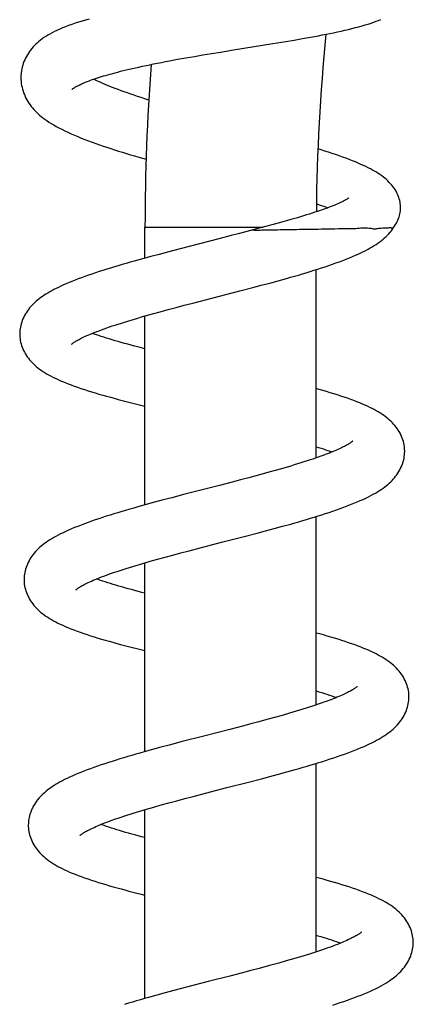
# Model space of a CAD drawing. Header units: millimetres. Extents: x 177 to 351, y 32 to 305.
# Tile 72 of 80: x 306 to 310, y 275 to 285. Entities that reach past the tile are written whole.
import ezdxf

# ---------------------------------------------------------------- set-up
doc = ezdxf.new("R2010")
doc.units = ezdxf.units.MM
doc.header["$LTSCALE"] = 30.734
doc.layers.get('0').update_dxf_attribs({"linetype": 'CONTINUOUS'})

msp = doc.modelspace()

# ---------------------------------------------------------------- linework, layer by layer
at = {"color": 7, "linetype": 'Continuous'}
for p, q in [((308.6947, 285.0235), (308.822, 285.0444)), ((308.822, 285.0444), (308.9054, 285.0585)), ((308.9054, 285.0585), (308.9875, 285.0726)), ((308.9875, 285.0726), (309.0679, 285.087)), ((308.1732, 284.9395), (308.3042, 284.9607)), ((308.3042, 284.9607), (308.6947, 285.0235)), ((307.6673, 284.8518), (307.7487, 284.8669)), ((307.7487, 284.8669), (307.8313, 284.8817)), ((307.8313, 284.8817), (307.9151, 284.8963)), ((307.9151, 284.8963), (308.0002, 284.9108)), ((308.0002, 284.9108), (308.0863, 284.9252)), ((308.0863, 284.9252), (308.1732, 284.9395)), ((307.4248, 282.8908), (307.4248, 283.1985)), ((308.5452, 283.1845), (308.3621, 283.1359)), ((308.622, 283.205), (308.5452, 283.1845)), ((308.6966, 283.2252), (308.622, 283.205)), ((308.7687, 283.245), (308.6966, 283.2252)), ((308.8382, 283.2644), (308.7687, 283.245)), ((308.2807, 283.1145), (308.1563, 283.0822)), ((308.3621, 283.1359), (308.2807, 283.1145)), ((308.1563, 283.0822), (307.7751, 282.9839)), ((307.4812, 282.9062), (307.3988, 282.8837)), ((307.5644, 282.9285), (307.4812, 282.9062)), ((307.6483, 282.9507), (307.5644, 282.9285)), ((307.7751, 282.9839), (307.6483, 282.9507)), ((307.3988, 282.8837), (307.3176, 282.8611)), ((309.1248, 280.906), (309.1248, 282.7773)), ((308.366, 282.5649), (308.4941, 282.5984)), ((308.4941, 282.5984), (308.5788, 282.6208)), ((308.5788, 282.6208), (308.6628, 282.6434)), ((308.6628, 282.6434), (308.7459, 282.6661)), ((308.7459, 282.6661), (308.8278, 282.6889)), ((308.0242, 282.4767), (308.366, 282.5649)), ((307.6541, 282.3796), (307.7339, 282.401)), ((307.7339, 282.401), (307.8152, 282.4225)), ((307.8152, 282.4225), (307.898, 282.4441)), ((307.898, 282.4441), (308.0242, 282.4767)), ((307.4248, 280.4387), (307.4248, 282.3162)), ((307.4262, 282.3166), (307.5, 282.3374)), ((307.5, 282.3374), (307.576, 282.3584)), ((307.576, 282.3584), (307.6541, 282.3796)), ((308.7288, 280.7837), (308.6535, 280.7626)), ((308.8016, 280.8045), (308.7288, 280.7837)), ((308.2908, 280.6657), (308.1638, 280.6328)), ((308.3742, 280.6875), (308.2908, 280.6657)), ((308.4561, 280.7091), (308.3742, 280.6875)), ((308.5365, 280.7307), (308.4561, 280.7091)), ((307.8191, 280.5439), (307.6903, 280.5102)), ((308.1638, 280.6328), (307.8191, 280.5439)), ((307.5206, 280.465), (307.4368, 280.4421)), ((307.6051, 280.4877), (307.5206, 280.465)), ((307.6903, 280.5102), (307.6051, 280.4877)), ((307.4368, 280.4421), (307.3541, 280.419)), ((308.7888, 280.2258), (308.8706, 280.2486)), ((309.1248, 278.4511), (309.1248, 280.3236)), ((308.4101, 280.125), (308.5373, 280.1582)), ((308.5373, 280.1582), (308.6218, 280.1806)), ((308.6218, 280.1806), (308.7058, 280.2031)), ((308.7058, 280.2031), (308.7888, 280.2258)), ((307.7023, 279.9408), (307.7818, 279.962)), ((307.7818, 279.962), (307.8629, 279.9834)), ((307.8629, 279.9834), (307.9868, 280.0157)), ((307.4041, 279.8575), (307.4752, 279.878)), ((307.4248, 277.9865), (307.4248, 279.8635)), ((307.4752, 279.878), (307.5487, 279.8988)), ((307.5487, 279.8988), (307.6245, 279.9197)), ((307.6245, 279.9197), (307.7023, 279.9408)), ((309.5303, 278.6332), (309.5304, 278.6332)), ((308.634, 278.3052), (308.5549, 278.2838)), ((308.7109, 278.3264), (308.634, 278.3052)), ((308.7854, 278.3473), (308.7109, 278.3264)), ((308.8573, 278.368), (308.7854, 278.3473)), ((308.266, 278.2078), (308.0091, 278.1416)), ((308.3918, 278.2406), (308.266, 278.2078)), ((308.4741, 278.2622), (308.3918, 278.2406)), ((308.5549, 278.2838), (308.4741, 278.2622)), ((308.0091, 278.1416), (307.7939, 278.0859)), ((307.4978, 278.0068), (307.4153, 277.9839)), ((307.5815, 278.0295), (307.4978, 278.0068)), ((307.666, 278.0522), (307.5815, 278.0295)), ((307.7939, 278.0859), (307.666, 278.0522)), ((308.832, 277.7856), (308.9139, 277.8084)), ((309.1248, 275.9967), (309.1248, 277.8701)), ((308.4521, 277.6845), (308.5802, 277.7179)), ((308.5802, 277.7179), (308.6649, 277.7404)), ((308.6649, 277.7404), (308.7489, 277.7629)), ((308.7489, 277.7629), (308.832, 277.7856)), ((307.7403, 277.4992), (307.8201, 277.5205)), ((307.8201, 277.5205), (307.9015, 277.542)), ((307.9015, 277.542), (308.026, 277.5745)), ((307.4248, 275.5342), (307.4248, 277.4107)), ((307.5123, 277.4361), (307.5862, 277.457)), ((307.5862, 277.457), (307.6623, 277.478)), ((307.6623, 277.478), (307.7403, 277.4992)), ((308.6361, 275.8538), (308.5565, 275.8325)), ((308.8262, 275.9064), (308.7518, 275.8855)), ((308.8981, 275.9271), (308.8262, 275.9064)), ((308.2664, 275.7566), (308.0528, 275.7015)), ((308.3925, 275.7893), (308.2664, 275.7566)), ((308.4752, 275.8109), (308.3925, 275.7893)), ((308.5565, 275.8325), (308.4752, 275.8109)), ((308.0528, 275.7015), (307.838, 275.6459)), ((307.5422, 275.5669), (307.4599, 275.5441)), ((307.6257, 275.5896), (307.5422, 275.5669)), ((307.7101, 275.6122), (307.6257, 275.5896)), ((307.838, 275.6459), (307.7101, 275.6122))]:
    msp.add_line(p, q, dxfattribs=at)
at = {"color": 9, "linetype": 'Continuous'}
msp.add_line((307.4248, 283.1985), (308.5979, 283.1985), dxfattribs=at)
at = {"color": 7, "linetype": 'Continuous'}
for points in [[(306.8709, 285.2666), (306.835, 285.2566), (306.7998, 285.2463), (306.7653, 285.2356), (306.7316, 285.2248), (306.6988, 285.2136), (306.6669, 285.2022), (306.6361, 285.1906), (306.6065, 285.1787), (306.5782, 285.1667), (306.5513, 285.1546), (306.5259, 285.1424), (306.5021, 285.1302), (306.48, 285.1182), (306.4593, 285.1062), (306.44, 285.0942), (306.4218, 285.0822), (306.4045, 285.07), (306.388, 285.0577), (306.3723, 285.045), (306.3571, 285.0319), (306.3425, 285.0183), (306.3283, 285.0043), (306.3147, 284.9897), (306.3018, 284.9747), (306.2896, 284.9594), (306.2781, 284.9438), (306.2674, 284.928), (306.2574, 284.9119), (306.2481, 284.8956), (306.2394, 284.8788), (306.2314, 284.8616), (306.224, 284.844), (306.2174, 284.8261), (306.2115, 284.808), (306.2064, 284.7898), (306.2022, 284.7716), (306.1988, 284.7534), (306.1962, 284.7354), (306.1944, 284.7177), (306.1938, 284.7083)], [(309.0679, 285.087), (309.1073, 285.0942), (309.1463, 285.1015), (309.1847, 285.1088), (309.2227, 285.1162), (309.2601, 285.1238), (309.2972, 285.1314), (309.3341, 285.1392), (309.3707, 285.1472), (309.4072, 285.1555), (309.4434, 285.164), (309.4791, 285.1727), (309.514, 285.1815), (309.5477, 285.1905), (309.5801, 285.1996), (309.6109, 285.2086), (309.6402, 285.2176), (309.6679, 285.2266), (309.6943, 285.2356), (309.7194, 285.2447), (309.7433, 285.2539), (309.766, 285.2631)], [(306.6995, 284.5677), (306.6995, 284.5677), (306.7, 284.5681), (306.7009, 284.5689), (306.7024, 284.5701), (306.7044, 284.5718), (306.707, 284.5737), (306.7102, 284.5761), (306.714, 284.5787), (306.7185, 284.5817), (306.7235, 284.5849), (306.7291, 284.5884), (306.7352, 284.592), (306.7419, 284.5959), (306.7492, 284.5999), (306.757, 284.604), (306.7654, 284.6084), (306.7744, 284.6128), (306.7841, 284.6174), (306.7943, 284.6222), (306.8052, 284.6271), (306.8168, 284.6321), (306.829, 284.6372), (306.842, 284.6425), (306.8556, 284.6479), (306.87, 284.6534), (306.8851, 284.659), (306.901, 284.6648), (306.9177, 284.6706), (306.9351, 284.6765), (306.9533, 284.6826), (306.9723, 284.6887), (306.9922, 284.6949), (307.0129, 284.7012), (307.0344, 284.7076), (307.0568, 284.7141), (307.08, 284.7207), (307.1041, 284.7273), (307.1291, 284.734), (307.155, 284.7408), (307.1819, 284.7477), (307.2097, 284.7546), (307.2385, 284.7616), (307.2684, 284.7687), (307.2993, 284.7759), (307.3314, 284.7832), (307.3647, 284.7906), (307.3992, 284.7981), (307.4349, 284.8057), (307.4716, 284.8134), (307.5094, 284.8211), (307.5479, 284.8288), (307.5872, 284.8365), (307.627, 284.8442), (307.6673, 284.8518)], [(306.1938, 284.7085), (306.1935, 284.6997), (306.1933, 284.6819), (306.1938, 284.6636), (306.1952, 284.6451), (306.1974, 284.6264), (306.2005, 284.6077), (306.2043, 284.5889), (306.209, 284.5703), (306.2144, 284.5519), (306.2206, 284.5338), (306.2275, 284.516), (306.235, 284.4986), (306.2433, 284.4814), (306.2523, 284.4645), (306.262, 284.4478), (306.2724, 284.4314), (306.2836, 284.4152), (306.2954, 284.3995), (306.3077, 284.3842), (306.3207, 284.3692), (306.3342, 284.3547), (306.3483, 284.3406), (306.3631, 284.3266), (306.3786, 284.3128), (306.395, 284.2992), (306.4124, 284.2855), (306.4309, 284.2718), (306.4506, 284.2579), (306.4718, 284.2438), (306.4944, 284.2295), (306.5186, 284.2151), (306.5441, 284.2005), (306.5711, 284.1859), (306.5994, 284.1712), (306.6289, 284.1566), (306.6597, 284.142), (306.6916, 284.1275), (306.7245, 284.1131), (306.7583, 284.0988), (306.7929, 284.0847), (306.828, 284.0708), (306.8636, 284.0572), (306.8995, 284.0438), (306.9358, 284.0307), (306.9723, 284.0178), (307.0093, 284.0051), (307.0466, 283.9925), (307.0844, 283.98), (307.1226, 283.9677), (307.1614, 283.9554), (307.2007, 283.9432), (307.2405, 283.9311), (307.2807, 283.919), (307.3214, 283.907), (307.3625, 283.8951), (307.4362, 283.8741)], [(307.4635, 284.4607), (307.4223, 284.4741), (307.3867, 284.4859), (307.3517, 284.4976), (307.3174, 284.5093), (307.2838, 284.5209), (307.251, 284.5325), (307.2191, 284.5439), (307.1882, 284.5552), (307.1584, 284.5663), (307.1298, 284.5772), (307.1025, 284.5878), (307.0764, 284.5981), (307.0517, 284.6081), (307.0282, 284.6178), (307.006, 284.6272), (306.985, 284.6362), (306.965, 284.6451), (306.9461, 284.6536), (306.9281, 284.6619), (306.9131, 284.669)], [(309.961, 283.396), (309.9609, 283.4039), (309.96, 283.4186), (309.9584, 283.4335), (309.956, 283.4485), (309.9528, 283.4638), (309.9488, 283.4791), (309.9439, 283.4946), (309.9382, 283.5101), (309.9316, 283.5256), (309.9242, 283.5411), (309.9159, 283.5565), (309.9068, 283.5718), (309.8968, 283.5869), (309.8861, 283.6017), (309.8746, 283.6163), (309.8623, 283.6305), (309.8493, 283.6444), (309.8357, 283.658), (309.8213, 283.6712), (309.8062, 283.6842), (309.7904, 283.6968), (309.774, 283.7092), (309.7569, 283.7212), (309.7392, 283.7329), (309.721, 283.7444), (309.702, 283.7557), (309.6822, 283.7669), (309.6615, 283.778), (309.6399, 283.7892), (309.6171, 283.8004), (309.5932, 283.8117), (309.568, 283.8231), (309.5414, 283.8347), (309.5133, 283.8465), (309.4835, 283.8586), (309.4523, 283.8708), (309.4197, 283.8832), (309.3861, 283.8956), (309.3517, 283.9078), (309.3167, 283.92), (309.2813, 283.932), (309.2455, 283.9439), (309.2092, 283.9558), (309.1724, 283.9675), (309.1409, 283.9774)], [(309.4481, 283.491), (309.4482, 283.4912), (309.4481, 283.4911), (309.4475, 283.4906), (309.4464, 283.4896), (309.4446, 283.4882), (309.4422, 283.4864), (309.4391, 283.4842), (309.4353, 283.4816), (309.4307, 283.4786), (309.4254, 283.4752), (309.4193, 283.4716), (309.4125, 283.4676), (309.4049, 283.4634), (309.3964, 283.4588), (309.387, 283.4539), (309.3765, 283.4487), (309.365, 283.4432), (309.3524, 283.4373), (309.3386, 283.4312), (309.3237, 283.4247), (309.3075, 283.4179), (309.2902, 283.4109), (309.2717, 283.4036), (309.2521, 283.396), (309.2313, 283.3883), (309.2095, 283.3804), (309.1866, 283.3722), (309.1627, 283.364), (309.1377, 283.3555), (309.1118, 283.347), (309.0849, 283.3383), (309.057, 283.3294), (309.0283, 283.3205), (308.9987, 283.3114), (308.9682, 283.3022), (308.9369, 283.2929)], [(309.1264, 283.4301), (309.1366, 283.4269), (309.1618, 283.4188), (309.1858, 283.4108), (309.2086, 283.403), (309.2301, 283.3955), (309.2406, 283.3918)], [(309.8886, 283.1896), (309.8922, 283.1946), (309.9023, 283.2093), (309.9116, 283.2243), (309.9202, 283.2394), (309.9279, 283.2547), (309.9348, 283.27), (309.9408, 283.2853), (309.9461, 283.3005), (309.9505, 283.3156), (309.9541, 283.3307), (309.9569, 283.3456), (309.959, 283.3603), (309.9603, 283.3748), (309.961, 283.3892), (309.961, 283.3962)], [(308.9369, 283.2929), (308.8718, 283.274), (308.8382, 283.2644)], [(308.8278, 282.6889), (308.8682, 282.7004), (308.9083, 282.7119), (308.9479, 282.7234), (308.9871, 282.735), (309.0259, 282.7466), (309.0641, 282.7583), (309.102, 282.7701), (309.1393, 282.7819), (309.1763, 282.7938), (309.2128, 282.8059), (309.2488, 282.818), (309.2844, 282.8304), (309.3196, 282.8429), (309.3542, 282.8555), (309.3881, 282.8682), (309.421, 282.881), (309.4529, 282.8938), (309.4835, 282.9065), (309.5128, 282.9192), (309.5406, 282.9317), (309.567, 282.944), (309.5921, 282.9562), (309.6159, 282.9683), (309.6385, 282.9802), (309.66, 282.9922), (309.6805, 283.0041), (309.7001, 283.016), (309.7188, 283.0281), (309.7369, 283.0403), (309.7542, 283.0527), (309.7709, 283.0655), (309.787, 283.0785), (309.8025, 283.0919), (309.8174, 283.1056), (309.8316, 283.1197), (309.8451, 283.1341), (309.858, 283.1489), (309.8701, 283.1639), (309.8814, 283.1792), (309.8886, 283.1896)], [(307.3176, 282.8611), (307.2775, 282.8497), (307.2378, 282.8383), (307.1985, 282.8269), (307.1596, 282.8154), (307.1211, 282.8039), (307.0829, 282.7923), (307.045, 282.7806), (307.0076, 282.7688), (306.9705, 282.7568), (306.934, 282.7448), (306.8981, 282.7327), (306.8629, 282.7206), (306.8284, 282.7085), (306.7949, 282.6963), (306.7623, 282.6841), (306.7307, 282.672), (306.7002, 282.6599), (306.6709, 282.6478), (306.6428, 282.6359), (306.6159, 282.6241), (306.5904, 282.6125), (306.566, 282.6009), (306.5427, 282.5895), (306.5205, 282.5781), (306.4993, 282.5668), (306.479, 282.5555), (306.4597, 282.5442), (306.4412, 282.5329), (306.4234, 282.5215), (306.4064, 282.51), (306.39, 282.4984), (306.3742, 282.4865), (306.359, 282.4744), (306.3444, 282.4621), (306.3304, 282.4495), (306.3169, 282.4366), (306.304, 282.4234), (306.2916, 282.4099), (306.2798, 282.396), (306.2685, 282.3817), (306.2578, 282.3671), (306.2477, 282.352), (306.2382, 282.3366), (306.2294, 282.3209), (306.2213, 282.3049), (306.2138, 282.2887), (306.2071, 282.2723), (306.2012, 282.2557), (306.1961, 282.2391), (306.1917, 282.2224), (306.1881, 282.2057), (306.1853, 282.1891), (306.1833, 282.1726), (306.182, 282.1562), (306.1815, 282.14), (306.1816, 282.1313)], [(306.6958, 282.0347), (306.6959, 282.0348), (306.6965, 282.0353), (306.6976, 282.0364), (306.6993, 282.0379), (306.7016, 282.0398), (306.7045, 282.0421), (306.7081, 282.0448), (306.7123, 282.0479), (306.7171, 282.0513), (306.7226, 282.055), (306.7287, 282.059), (306.7355, 282.0632), (306.743, 282.0678), (306.7512, 282.0726), (306.7602, 282.0777), (306.77, 282.083), (306.7808, 282.0887), (306.7925, 282.0947), (306.8052, 282.1009), (306.8188, 282.1075), (306.8335, 282.1143), (306.8492, 282.1213), (306.866, 282.1287), (306.884, 282.1364), (306.9032, 282.1443), (306.9237, 282.1525), (306.9455, 282.1611), (306.9687, 282.1699), (306.993, 282.179), (307.0185, 282.1882), (307.045, 282.1976), (307.0723, 282.2071), (307.1006, 282.2167), (307.1295, 282.2263), (307.1594, 282.236), (307.19, 282.2458), (307.2214, 282.2557), (307.2536, 282.2656), (307.2866, 282.2756), (307.3204, 282.2858), (307.355, 282.296), (307.3902, 282.3062), (307.4262, 282.3166)], [(306.1815, 282.1313), (306.1818, 282.1234), (306.1828, 282.1072), (306.1846, 282.0908), (306.1872, 282.0742), (306.1906, 282.0575), (306.1948, 282.0407), (306.1998, 282.0239), (306.2057, 282.0072), (306.2123, 281.9905), (306.2198, 281.9741), (306.2279, 281.9578), (306.2368, 281.9419), (306.2465, 281.9262), (306.2567, 281.9109), (306.2677, 281.8959), (306.2793, 281.8814), (306.2914, 281.8672), (306.3042, 281.8534), (306.3176, 281.8399), (306.3317, 281.8268), (306.3464, 281.8139), (306.3617, 281.8014), (306.3777, 281.7891), (306.3944, 281.7771), (306.4117, 281.7654), (306.4297, 281.7539), (306.4483, 281.7426), (306.4678, 281.7315), (306.4882, 281.7204), (306.5095, 281.7093), (306.5318, 281.6982), (306.5553, 281.6872), (306.5799, 281.676), (306.6059, 281.6648), (306.6331, 281.6535), (306.6618, 281.6421), (306.6919, 281.6306), (306.7232, 281.6191), (306.7558, 281.6075), (306.7894, 281.596), (306.8239, 281.5846), (306.8592, 281.5733), (306.895, 281.5621), (306.9313, 281.5511), (306.968, 281.5403), (307.0052, 281.5296), (307.0429, 281.519), (307.0809, 281.5085), (307.1194, 281.4981), (307.1582, 281.4878), (307.1975, 281.4776), (307.2371, 281.4675), (307.2772, 281.4574), (307.3176, 281.4474), (307.3585, 281.4374), (307.4248, 281.4214)], [(307.4248, 281.991), (307.3551, 282.0086), (307.3204, 282.0176), (307.2864, 282.0265), (307.2531, 282.0354), (307.2207, 282.0442), (307.189, 282.053), (307.1581, 282.0617), (307.1281, 282.0704), (307.0988, 282.079), (307.0704, 282.0876), (307.0429, 282.0961), (307.0163, 282.1045), (306.9908, 282.1128), (306.9664, 282.1209), (306.9433, 282.1288), (306.9214, 282.1366), (306.9018, 282.1437)], [(310.0021, 280.9774), (310.0018, 280.9859), (310.0008, 281.002), (309.999, 281.0184), (309.9964, 281.0349), (309.9929, 281.0517), (309.9887, 281.0684), (309.9837, 281.0852), (309.9778, 281.1019), (309.9712, 281.1185), (309.9638, 281.1348), (309.9557, 281.1509), (309.9469, 281.1666), (309.9374, 281.1821), (309.9272, 281.1972), (309.9163, 281.2121), (309.9048, 281.2266), (309.8927, 281.2407), (309.8799, 281.2545), (309.8666, 281.2679), (309.8526, 281.281), (309.838, 281.2938), (309.8229, 281.3062), (309.8071, 281.3183), (309.7908, 281.3301), (309.7739, 281.3417), (309.7563, 281.353), (309.738, 281.3642), (309.719, 281.3752), (309.699, 281.3862), (309.6781, 281.3971), (309.6561, 281.4081), (309.633, 281.4191), (309.6087, 281.4302), (309.583, 281.4414), (309.556, 281.4527), (309.5276, 281.4641), (309.4979, 281.4755), (309.4671, 281.4869), (309.4353, 281.4983), (309.4024, 281.5096), (309.3687, 281.5209), (309.3343, 281.532), (309.2992, 281.543), (309.2633, 281.554), (309.2269, 281.5648), (309.1899, 281.5756), (309.1523, 281.5862), (309.1248, 281.5939)], [(309.4877, 281.0735), (309.4878, 281.0736), (309.4878, 281.0737), (309.4874, 281.0732), (309.4863, 281.0723), (309.4847, 281.0709), (309.4825, 281.069), (309.4795, 281.0666), (309.4759, 281.0639), (309.4717, 281.0608), (309.4667, 281.0573), (309.4611, 281.0535), (309.4549, 281.0494), (309.448, 281.0451), (309.4405, 281.0406), (309.4323, 281.0358), (309.4234, 281.0308), (309.4139, 281.0256), (309.4035, 281.0201), (309.3925, 281.0144), (309.3806, 281.0085), (309.368, 281.0024), (309.3545, 280.9961), (309.3402, 280.9896), (309.325, 280.9829), (309.309, 280.976), (309.292, 280.9689), (309.2741, 280.9615), (309.2553, 280.954), (309.2354, 280.9463), (309.2145, 280.9383), (309.1924, 280.9301), (309.169, 280.9216), (309.1444, 280.9129), (309.1184, 280.9038), (309.0912, 280.8945), (309.0626, 280.885), (309.033, 280.8752), (309.0023, 280.8654), (308.9707, 280.8554), (308.9384, 280.8454), (308.9053, 280.8353), (308.8715, 280.8251), (308.8369, 280.8149), (308.8016, 280.8045)], [(308.8706, 280.2486), (308.9109, 280.26), (308.9507, 280.2715), (308.9901, 280.283), (309.029, 280.2945), (309.0674, 280.306), (309.1053, 280.3175), (309.1427, 280.3291), (309.1798, 280.3409), (309.2165, 280.3527), (309.253, 280.3647), (309.2893, 280.377), (309.3254, 280.3894), (309.3613, 280.4021), (309.3967, 280.4151), (309.4314, 280.4281), (309.4653, 280.4413), (309.4981, 280.4545), (309.5296, 280.4677), (309.5597, 280.4808), (309.5884, 280.4937), (309.6156, 280.5065), (309.6414, 280.5192), (309.6658, 280.5318), (309.689, 280.5442), (309.7109, 280.5566), (309.7317, 280.5689), (309.7513, 280.5812), (309.77, 280.5934), (309.7877, 280.6057), (309.8044, 280.6181), (309.8202, 280.6304), (309.8352, 280.6429), (309.8495, 280.6555), (309.8631, 280.6683), (309.8762, 280.6814), (309.8887, 280.6949), (309.9008, 280.7089), (309.9125, 280.7233), (309.9236, 280.7383), (309.9341, 280.7538), (309.9441, 280.7697), (309.9533, 280.786), (309.9619, 280.8026), (309.9696, 280.8194), (309.9765, 280.8363), (309.9825, 280.8532), (309.9877, 280.8701), (309.9921, 280.8869), (309.9957, 280.9037), (309.9985, 280.9203), (310.0004, 280.9368), (310.0017, 280.9532), (310.0021, 280.9694), (310.0021, 280.9774)], [(309.1248, 281.0173), (309.1469, 281.0104), (309.1716, 281.0026), (309.1951, 280.9949), (309.2175, 280.9874), (309.2386, 280.9802), (309.2587, 280.9731), (309.2777, 280.9662), (309.2818, 280.9647)], [(308.6535, 280.7626), (308.576, 280.7414), (308.5365, 280.7307)], [(307.3541, 280.419), (307.3133, 280.4074), (307.2729, 280.3958), (307.2329, 280.3842), (307.1934, 280.3725), (307.1543, 280.3607), (307.1157, 280.3489), (307.0776, 280.3371), (307.0401, 280.3252), (307.003, 280.3132), (306.9664, 280.301), (306.9303, 280.2888), (306.8946, 280.2764), (306.8594, 280.2639), (306.8248, 280.2512), (306.7908, 280.2384), (306.7578, 280.2255), (306.726, 280.2126), (306.6953, 280.1998), (306.6662, 280.1872), (306.6384, 280.1746), (306.6121, 280.1623), (306.5872, 280.1501), (306.5635, 280.138), (306.5411, 280.126), (306.5197, 280.114), (306.4994, 280.1021), (306.48, 280.0901), (306.4614, 280.0781), (306.4436, 280.0659), (306.4266, 280.0535), (306.4102, 280.0409), (306.3945, 280.028), (306.3795, 280.015), (306.3652, 280.0017), (306.3516, 279.9882)], [(307.9868, 280.0157), (308.1976, 280.0701), (308.4101, 280.125)], [(306.3516, 279.9882), (306.3386, 279.9744), (306.3262, 279.9602), (306.3145, 279.9457), (306.3034, 279.9308), (306.2929, 279.9156), (306.283, 279.9), (306.2739, 279.884), (306.2654, 279.8677), (306.2577, 279.8512), (306.2507, 279.8344), (306.2445, 279.8175), (306.2391, 279.8004), (306.2346, 279.7833), (306.2309, 279.7663), (306.228, 279.7493), (306.2259, 279.7325), (306.2246, 279.7159), (306.2241, 279.6996), (306.2241, 279.6909)], [(306.7384, 279.5943), (306.7385, 279.5944), (306.739, 279.5949), (306.7401, 279.5959), (306.7418, 279.5974), (306.744, 279.5992), (306.7468, 279.6015), (306.7503, 279.6041), (306.7544, 279.6072), (306.7592, 279.6105), (306.7646, 279.6142), (306.7706, 279.6182), (306.7773, 279.6224), (306.7848, 279.6269), (306.7929, 279.6317), (306.8019, 279.6368), (306.8118, 279.6422), (306.8226, 279.6479), (306.8344, 279.654), (306.8473, 279.6604), (306.8614, 279.6671), (306.8766, 279.6741), (306.893, 279.6815), (306.9106, 279.6892), (306.9296, 279.6973), (306.9499, 279.7056), (306.9713, 279.7142), (306.9939, 279.723), (307.0175, 279.7319), (307.0421, 279.741), (307.0675, 279.7502), (307.0939, 279.7594), (307.1211, 279.7688), (307.1492, 279.7783), (307.1782, 279.7879), (307.2081, 279.7976), (307.2388, 279.8074), (307.2703, 279.8173), (307.3026, 279.8272), (307.3357, 279.8373), (307.3696, 279.8474), (307.4041, 279.8575)], [(306.2241, 279.691), (306.2244, 279.6831), (306.2254, 279.6669), (306.2272, 279.6505), (306.2298, 279.6338), (306.2332, 279.6171), (306.2374, 279.6002), (306.2425, 279.5834), (306.2483, 279.5667), (306.255, 279.5501), (306.2624, 279.5336), (306.2705, 279.5175), (306.2794, 279.5016), (306.289, 279.4859), (306.2994, 279.4705), (306.3105, 279.4553), (306.3224, 279.4404), (306.335, 279.4258), (306.3483, 279.4115), (306.3623, 279.3976), (306.377, 279.384), (306.3923, 279.3708), (306.4082, 279.358), (306.4248, 279.3455), (306.442, 279.3333), (306.4598, 279.3215), (306.4783, 279.3099), (306.4975, 279.2985), (306.5175, 279.2872), (306.5385, 279.2759), (306.5604, 279.2647), (306.5836, 279.2535), (306.6079, 279.2422), (306.6335, 279.2309), (306.6606, 279.2194), (306.6891, 279.2078), (306.719, 279.1961), (306.7503, 279.1844), (306.7827, 279.1727), (306.8162, 279.161), (306.8505, 279.1495), (306.8855, 279.1381), (306.921, 279.1269), (306.957, 279.1158), (306.9935, 279.1049), (307.0306, 279.0942), (307.068, 279.0835), (307.106, 279.0729), (307.1443, 279.0625), (307.1831, 279.0521), (307.2223, 279.0419), (307.2619, 279.0316), (307.3019, 279.0215), (307.3423, 279.0114), (307.3831, 279.0014), (307.4248, 278.9913)], [(307.4248, 279.5614), (307.3925, 279.5696), (307.3578, 279.5786), (307.3238, 279.5875), (307.2905, 279.5964), (307.258, 279.6053), (307.2263, 279.6141), (307.1953, 279.6229), (307.1652, 279.6316), (307.1361, 279.6402), (307.1079, 279.6488), (307.0809, 279.6572), (307.055, 279.6654), (307.0302, 279.6735), (307.0067, 279.6813), (306.9844, 279.689), (306.9632, 279.6965), (306.9444, 279.7033)], [(310.0447, 278.5371), (310.0444, 278.5456), (310.0434, 278.5617), (310.0416, 278.5781), (310.0389, 278.5947), (310.0355, 278.6115), (310.0312, 278.6283), (310.0262, 278.6451), (310.0203, 278.6619), (310.0136, 278.6785), (310.0062, 278.6948), (309.9981, 278.7109), (309.9892, 278.7267), (309.9797, 278.7422), (309.9694, 278.7574), (309.9585, 278.7722), (309.947, 278.7868), (309.9348, 278.8009), (309.922, 278.8147), (309.9085, 278.8282), (309.8945, 278.8413), (309.8799, 278.854), (309.8647, 278.8665), (309.8488, 278.8786), (309.8324, 278.8905), (309.8154, 278.902), (309.7978, 278.9134), (309.7794, 278.9245), (309.7604, 278.9355), (309.7404, 278.9465), (309.7195, 278.9574), (309.6976, 278.9683), (309.6745, 278.9793), (309.6503, 278.9903), (309.6248, 279.0014), (309.598, 279.0126), (309.5699, 279.0238), (309.5404, 279.0352), (309.5098, 279.0465), (309.478, 279.0579), (309.4452, 279.0692), (309.4115, 279.0804), (309.377, 279.0916), (309.3419, 279.1027), (309.306, 279.1136), (309.2695, 279.1245), (309.2325, 279.1352), (309.1949, 279.1459), (309.1567, 279.1565), (309.1248, 279.1651)], [(309.5304, 278.6333), (309.53, 278.6329), (309.529, 278.632), (309.5274, 278.6306), (309.5252, 278.6287), (309.5224, 278.6264), (309.5188, 278.6237), (309.5146, 278.6206), (309.5097, 278.6172), (309.5041, 278.6134), (309.4979, 278.6093), (309.491, 278.605), (309.4834, 278.6004), (309.4751, 278.5956), (309.4661, 278.5905), (309.4563, 278.5851), (309.4458, 278.5795), (309.4343, 278.5737), (309.4221, 278.5676), (309.409, 278.5613), (309.395, 278.5548), (309.3801, 278.5481), (309.3643, 278.5411), (309.3476, 278.5339), (309.3298, 278.5265), (309.3111, 278.5189), (309.2912, 278.511), (309.2701, 278.5029), (309.2477, 278.4944), (309.224, 278.4857), (309.1988, 278.4767), (309.1723, 278.4673), (309.1446, 278.4578), (309.1158, 278.4481), (309.0861, 278.4383), (309.0555, 278.4284), (309.0243, 278.4185), (308.9923, 278.4085), (308.9597, 278.3985), (308.9263, 278.3884), (308.8921, 278.3782), (308.8573, 278.368)], [(309.1248, 278.5898), (309.1512, 278.5819), (309.1786, 278.5735), (309.2051, 278.5651), (309.2307, 278.5568), (309.2553, 278.5487), (309.279, 278.5406), (309.3016, 278.5326), (309.3233, 278.5248), (309.3244, 278.5243)], [(308.9139, 277.8084), (308.9543, 277.8199), (308.9943, 277.8314), (309.034, 277.843), (309.0732, 277.8546), (309.112, 277.8662), (309.1503, 277.8779), (309.1881, 277.8897), (309.2256, 277.9015), (309.2625, 277.9135), (309.2991, 277.9255), (309.3353, 277.9378), (309.371, 277.9501), (309.4063, 277.9627), (309.441, 277.9753), (309.4748, 277.9881), (309.5076, 278.0008), (309.5393, 278.0136), (309.5698, 278.0263), (309.5989, 278.0389), (309.6265, 278.0513), (309.6528, 278.0636), (309.6777, 278.0757), (309.7014, 278.0877), (309.7239, 278.0996), (309.7453, 278.1115), (309.7658, 278.1234), (309.7854, 278.1354), (309.8041, 278.1474), (309.8221, 278.1596), (309.8395, 278.1721), (309.8562, 278.1848), (309.8724, 278.1979), (309.8879, 278.2113), (309.9027, 278.2251), (309.9169, 278.2391), (309.9304, 278.2535), (309.9432, 278.2683), (309.9553, 278.2833), (309.9666, 278.2986), (309.9772, 278.3142), (309.987, 278.3299), (309.9961, 278.3459), (310.0044, 278.3621), (310.012, 278.3786), (310.0188, 278.3952), (310.0248, 278.4121), (310.0301, 278.429), (310.0346, 278.446), (310.0382, 278.4629), (310.041, 278.4798), (310.043, 278.4965), (310.0443, 278.513), (310.0447, 278.5292), (310.0447, 278.5371)], [(307.4153, 277.9839), (307.3745, 277.9724), (307.3341, 277.9608), (307.2941, 277.9492), (307.2544, 277.9376), (307.2151, 277.9259), (307.1761, 277.9141), (307.1377, 277.9022), (307.0996, 277.8902), (307.0621, 277.8782), (307.0252, 277.8661), (306.989, 277.8539), (306.9534, 277.8417), (306.9185, 277.8295), (306.8844, 277.8171), (306.8513, 277.8048), (306.8191, 277.7925), (306.788, 277.7802), (306.7581, 277.7679), (306.7294, 277.7558), (306.702, 277.7438), (306.6758, 277.7319), (306.651, 277.7201), (306.6273, 277.7085), (306.6047, 277.6969), (306.5832, 277.6854), (306.5627, 277.6739), (306.5431, 277.6624), (306.5244, 277.6509), (306.5064, 277.6393), (306.4891, 277.6275), (306.4725, 277.6156), (306.4565, 277.6035), (306.441, 277.591), (306.4261, 277.5782), (306.4117, 277.5651), (306.3978, 277.5516), (306.3845, 277.5376), (306.3717, 277.5232), (306.3595, 277.5084), (306.3479, 277.4932), (306.337, 277.4775), (306.3268, 277.4615), (306.32, 277.45)], [(308.026, 277.5745), (308.238, 277.6292), (308.4521, 277.6845)], [(306.3199, 277.4499), (306.3144, 277.4399), (306.3069, 277.4252), (306.3, 277.4103), (306.2937, 277.3951), (306.288, 277.3798), (306.283, 277.3644), (306.2787, 277.3489), (306.275, 277.3334), (306.272, 277.3179), (306.2697, 277.3026), (306.2681, 277.2875), (306.2671, 277.2725), (306.2668, 277.2579), (306.2668, 277.2508)], [(306.781, 277.1539), (306.781, 277.154), (306.7815, 277.1544), (306.7825, 277.1553), (306.784, 277.1567), (306.7861, 277.1585), (306.7889, 277.1607), (306.7922, 277.1633), (306.7963, 277.1663), (306.801, 277.1697), (306.8065, 277.1734), (306.8126, 277.1774), (306.8194, 277.1818), (306.827, 277.1864), (306.8353, 277.1913), (306.8445, 277.1965), (306.8545, 277.2019), (306.8655, 277.2077), (306.8774, 277.2138), (306.8903, 277.2202), (306.9043, 277.2269), (306.9193, 277.2338), (306.9353, 277.2411), (306.9525, 277.2486), (306.9708, 277.2563), (306.9903, 277.2643), (307.0109, 277.2726), (307.0327, 277.2811), (307.0557, 277.2899), (307.0799, 277.2989), (307.1051, 277.308), (307.1315, 277.3173), (307.1588, 277.3268), (307.187, 277.3364), (307.216, 277.346), (307.2458, 277.3557), (307.2764, 277.3655), (307.3078, 277.3753), (307.3399, 277.3852), (307.3729, 277.3952), (307.4066, 277.4053), (307.4411, 277.4155), (307.4764, 277.4258), (307.5123, 277.4361)], [(306.2668, 277.2506), (306.267, 277.2427), (306.268, 277.2265), (306.2698, 277.21), (306.2724, 277.1934), (306.2759, 277.1766), (306.2801, 277.1597), (306.2852, 277.1428), (306.2911, 277.126), (306.2977, 277.1094), (306.3052, 277.093), (306.3133, 277.0768), (306.3223, 277.0608), (306.3319, 277.0451), (306.3423, 277.0297), (306.3535, 277.0145), (306.3654, 276.9996), (306.378, 276.9849), (306.3914, 276.9706), (306.4055, 276.9567), (306.4202, 276.9431), (306.4356, 276.9299), (306.4516, 276.917), (306.4683, 276.9044), (306.4856, 276.8923), (306.5035, 276.8804), (306.522, 276.8688), (306.5412, 276.8575), (306.5611, 276.8462), (306.582, 276.8351), (306.6039, 276.824), (306.6269, 276.8128), (306.651, 276.8017), (306.6764, 276.7904), (306.7031, 276.7791), (306.7314, 276.7676), (306.7611, 276.756), (306.7922, 276.7443), (306.8246, 276.7326), (306.858, 276.7209), (306.8923, 276.7094), (306.9272, 276.698), (306.9626, 276.6868), (306.9987, 276.6758), (307.0353, 276.6648), (307.0724, 276.654), (307.1101, 276.6433), (307.1483, 276.6327), (307.1869, 276.6222), (307.2259, 276.6117), (307.2652, 276.6014), (307.3049, 276.5912), (307.3448, 276.5811), (307.3852, 276.571), (307.4248, 276.5613)], [(307.4248, 277.1319), (307.3914, 277.1406), (307.3577, 277.1495), (307.3248, 277.1583), (307.2927, 277.1671), (307.2614, 277.1758), (307.231, 277.1845), (307.2014, 277.1931), (307.1726, 277.2017), (307.1446, 277.2102), (307.1175, 277.2187), (307.0913, 277.2271), (307.0662, 277.2353), (307.0423, 277.2434), (307.0194, 277.2513), (306.9979, 277.2591), (306.9871, 277.263)], [(310.087, 276.0967), (310.0868, 276.1053), (310.0857, 276.1215), (310.0839, 276.138), (310.0812, 276.1547), (310.0778, 276.1716), (310.0735, 276.1885), (310.0683, 276.2054), (310.0624, 276.2222), (310.0557, 276.2389), (310.0482, 276.2554), (310.0399, 276.2716), (310.031, 276.2875), (310.0212, 276.3033), (310.0107, 276.3187), (309.9994, 276.334), (309.9874, 276.349), (309.9746, 276.3637), (309.9611, 276.378), (309.9469, 276.392), (309.932, 276.4055), (309.9165, 276.4187), (309.9004, 276.4315), (309.8837, 276.444), (309.8663, 276.4561), (309.8484, 276.4679), (309.8297, 276.4795), (309.8103, 276.491), (309.7899, 276.5023), (309.7686, 276.5136), (309.7461, 276.5249), (309.7225, 276.5363), (309.6976, 276.5477), (309.6712, 276.5593), (309.6433, 276.571), (309.614, 276.5828), (309.5834, 276.5946), (309.5515, 276.6064), (309.5186, 276.6182), (309.4848, 276.6299), (309.4502, 276.6414), (309.4152, 276.6527), (309.3795, 276.6639), (309.3432, 276.6749), (309.3065, 276.6858), (309.2691, 276.6966), (309.2313, 276.7072), (309.1929, 276.7178), (309.1541, 276.7283), (309.1248, 276.7361)], [(309.5728, 276.1927), (309.5729, 276.1928), (309.573, 276.1929), (309.5726, 276.1925), (309.5717, 276.1917), (309.5701, 276.1903), (309.568, 276.1885), (309.5652, 276.1863), (309.5617, 276.1836), (309.5575, 276.1805), (309.5526, 276.177), (309.547, 276.1732), (309.5407, 276.1692), (309.5337, 276.1647), (309.5259, 276.16), (309.5172, 276.155), (309.5076, 276.1496), (309.4971, 276.1439), (309.4856, 276.1379), (309.4731, 276.1315), (309.4596, 276.1249), (309.4451, 276.118), (309.4295, 276.1108), (309.4128, 276.1034), (309.395, 276.0957), (309.3762, 276.0878), (309.3561, 276.0796), (309.335, 276.0712), (309.3126, 276.0625), (309.2892, 276.0536), (309.2646, 276.0446), (309.2389, 276.0354), (309.2123, 276.0261), (309.1848, 276.0166), (309.1564, 276.0071), (309.127, 275.9974), (309.0968, 275.9876), (309.0657, 275.9778), (309.0338, 275.9678), (309.001, 275.9577), (308.9674, 275.9476), (308.9331, 275.9374), (308.8981, 275.9271)], [(309.1248, 276.1619), (309.1409, 276.1573), (309.1703, 276.1486), (309.1988, 276.14), (309.226, 276.1316), (309.2518, 276.1235), (309.2762, 276.1156), (309.2991, 276.1079), (309.3207, 276.1005), (309.3411, 276.0934), (309.3604, 276.0864), (309.367, 276.084)], [(309.9624, 275.8018), (309.9754, 275.8159), (309.9878, 275.8304), (309.9996, 275.8452), (310.0107, 275.8603), (310.0211, 275.8756), (310.0307, 275.8912), (310.0395, 275.907), (310.0477, 275.923), (310.0551, 275.9393), (310.0619, 275.9558), (310.0678, 275.9724), (310.073, 275.9892), (310.0774, 276.006), (310.081, 276.0228), (310.0837, 276.0395), (310.0857, 276.0561), (310.0869, 276.0724), (310.0874, 276.0885), (310.0873, 276.0963)], [(308.7518, 275.8855), (308.6752, 275.8644), (308.6361, 275.8538)], [(309.2882, 275.4676), (309.3251, 275.4797), (309.3616, 275.4919), (309.3976, 275.5042), (309.4331, 275.5167), (309.4681, 275.5293), (309.5024, 275.542), (309.5359, 275.5549), (309.5687, 275.5679), (309.6005, 275.581), (309.6315, 275.5942), (309.6614, 275.6074), (309.6902, 275.6207), (309.7178, 275.6341), (309.744, 275.6473), (309.7688, 275.6605), (309.7922, 275.6735), (309.814, 275.6864), (309.8343, 275.699), (309.8534, 275.7115), (309.8713, 275.724), (309.8883, 275.7365), (309.9045, 275.7491), (309.9199, 275.7618), (309.9347, 275.7748), (309.9488, 275.7881), (309.9624, 275.8018)], [(307.4599, 275.5441), (307.4192, 275.5326), (307.3789, 275.5211), (307.339, 275.5096), (307.2995, 275.498), (307.2604, 275.4863), (307.2217, 275.4746)]]:
    msp.add_lwpolyline(points, dxfattribs=at)
for radius, start, end in [(19.15, 174.25342, 179.54185), (20.85, 175.54849, 180)]:
    msp.add_arc((328.2748, 283.1985), radius, start, end, dxfattribs=at)
at = {"color": 9, "linetype": 'Continuous'}
msp.add_open_spline([(309.6509, 283.1862), (309.607, 283.1922), (309.5157, 283.1805), (309.3794, 283.1823), (309.2434, 283.1789), (309.1127, 283.1768), (308.9893, 283.1747), (308.8744, 283.1725), (308.7686, 283.171), (308.6736, 283.1683), (308.5892, 283.1699), (308.5267, 283.1608), (308.4859, 283.1729), (308.4744, 283.1657)], degree=3, knots=[0, 0, 0, 0, 0.132842, 0.272232, 0.409776, 0.540704, 0.664518, 0.779803, 0.885552, 0.981836, 1.065709, 1.135903, 1.176655, 1.176655, 1.176655, 1.176655], dxfattribs=at)
at = {"color": 7, "linetype": 'Continuous'}
msp.add_open_spline([(309.8875, 283.1897), (309.8877, 283.1928), (309.8755, 283.189), (309.8656, 283.1918), (309.8475, 283.1906), (309.8261, 283.1902), (309.7992, 283.1886), (309.7678, 283.1861), (309.7321, 283.1843), (309.6924, 283.1747), (309.6652, 283.1878), (309.6509, 283.1862)], degree=3, knots=[0, 0, 0, 0, 0.0091851, 0.0211263, 0.0379836, 0.05988, 0.0867847, 0.118445, 0.1544595, 0.1942921, 0.2376463, 0.2376463, 0.2376463, 0.2376463], dxfattribs=at)

doc.saveas('drawing.dxf')
